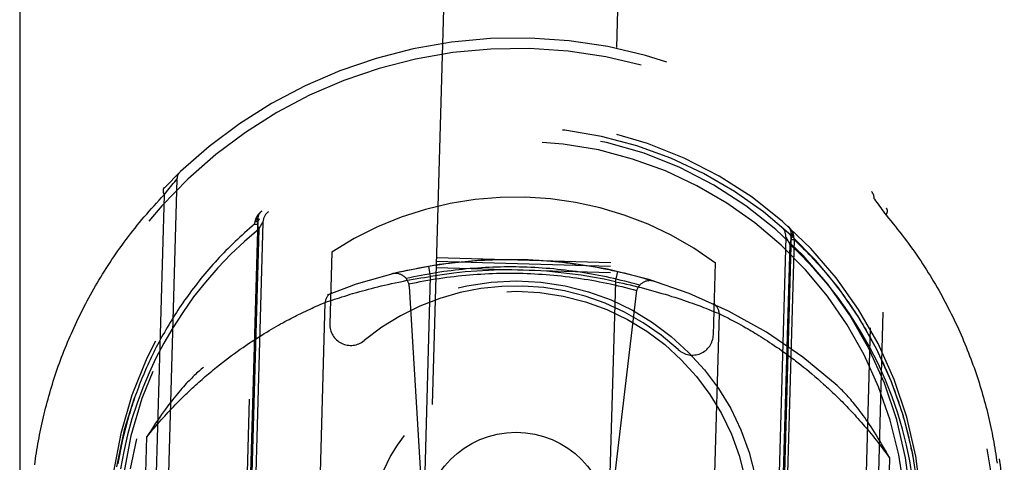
# Model space of a CAD drawing. Header units: inches. Extents: x 0 to 142, y 0 to 92.
# Tile 12 of 65: x 54.251 to 55.662, y 8.73 to 9.364. Entities that reach past the tile are written whole.
import ezdxf

# ---------------------------------------------------------------- set-up
doc = ezdxf.new("R2010")
doc.units = ezdxf.units.IN
doc.header["$LTSCALE"] = 7.824912
doc.header["$MEASUREMENT"] = 0
doc.linetypes.add('HIDDEN', pattern=[0.2, 0.1, -0.1])
doc.layers.get('0').update_dxf_attribs({"linetype": 'CONTINUOUS'})
doc.layers.add('DEFAULT_2', color=8, linetype='HIDDEN')

msp = doc.modelspace()

# ---------------------------------------------------------------- linework, layer by layer
at = {"color": 3, "linetype": 'Continuous'}
msp.add_line((54.2509, 13.4486), (54.2509, 6.9751), dxfattribs=at)
at = {"layer": 'DEFAULT_2', "color": 8, "linetype": 'HIDDEN'}
for p, q in [((55.3088, 25.2387), (54.7681, 6.2027)), ((55.018, 6.1956), (55.5587, 25.2316)), ((54.4763, 9.1359), (54.4488, 8.1689)), ((54.4711, 9.1297), (54.4731, 9.1321)), ((54.4731, 9.1321), (54.4751, 9.1345)), ((54.4751, 9.1345), (54.4762, 9.1358)), ((54.4614, 9.1177), (54.4634, 9.1202)), ((54.4634, 9.1202), (54.4653, 9.1225)), ((54.4653, 9.1225), (54.4674, 9.1251)), ((54.4674, 9.1251), (54.4692, 9.1274)), ((54.4692, 9.1274), (54.4711, 9.1297)), ((54.4581, 9.1134), (54.4319, 8.1924)), ((54.4581, 9.1134), (54.4604, 9.1163)), ((54.4604, 9.1163), (54.4614, 9.1177)), ((55.4484, 8.1405), (55.4759, 9.1075)), ((55.4759, 9.1075), (55.4761, 9.1073)), ((55.4761, 9.1073), (55.4762, 9.1071)), ((55.4762, 9.1071), (55.4779, 9.1048)), ((55.4779, 9.1048), (55.4798, 9.1024)), ((55.4798, 9.1024), (55.4816, 9.0999)), ((55.4816, 9.0999), (55.4835, 9.0972)), ((55.4835, 9.0972), (55.4853, 9.0947)), ((55.4853, 9.0947), (55.487, 9.0924)), ((55.487, 9.0924), (55.4888, 9.0898)), ((55.4888, 9.0898), (55.4907, 9.087)), ((54.5922, 9.0788), (54.5634, 8.063)), ((54.5887, 9.0752), (54.589, 9.077)), ((54.589, 9.0771), (54.589, 9.0772)), ((54.589, 9.0772), (54.589, 9.0772)), ((54.589, 9.0772), (54.5891, 9.0772)), ((54.589, 9.077), (54.589, 9.0771)), ((54.589, 9.0771), (54.589, 9.0771)), ((54.589, 9.0771), (54.589, 9.0771)), ((54.589, 9.077), (54.589, 9.077)), ((54.5891, 9.0776), (54.5892, 9.0777)), ((54.5891, 9.0775), (54.5891, 9.0776)), ((54.5891, 9.0776), (54.5891, 9.0776)), ((54.5891, 9.0774), (54.5891, 9.0775)), ((54.5891, 9.0775), (54.5891, 9.0775)), ((54.5891, 9.0775), (54.5891, 9.0775)), ((54.5891, 9.0773), (54.5891, 9.0774)), ((54.5891, 9.0774), (54.5891, 9.0774)), ((54.5891, 9.0774), (54.5891, 9.0774)), ((54.5891, 9.0774), (54.5891, 9.0774)), ((54.5891, 9.0772), (54.5891, 9.0773)), ((54.5891, 9.0773), (54.5891, 9.0773)), ((54.5891, 9.0773), (54.5891, 9.0773)), ((54.5892, 9.0777), (54.5892, 9.0777)), ((54.5892, 9.0777), (54.5892, 9.0777)), ((55.4667, 8.163), (55.4928, 9.084)), ((55.4907, 9.087), (55.4928, 9.084)), ((54.5583, 8.0383), (54.5876, 9.0713)), ((54.5935, 9.064), (54.5655, 8.0787)), ((54.5996, 9.0738), (54.5711, 8.0711)), ((54.5876, 9.0713), (54.5887, 9.0752)), ((54.5876, 9.0713), (54.592, 9.0712)), ((54.5887, 9.0752), (54.5921, 9.0751)), ((54.5935, 9.0641), (54.5962, 9.0685)), ((54.5962, 9.0685), (54.5982, 9.0716)), ((55.3493, 9.0525), (55.3208, 8.0498)), ((55.3569, 9.0571), (55.3281, 8.0413)), ((55.3611, 9.0494), (55.3318, 8.0163)), ((55.3496, 9.0519), (55.3506, 9.0502)), ((55.3506, 9.0502), (55.3523, 9.047)), ((55.3567, 9.0495), (55.3611, 9.0494)), ((55.3568, 9.0533), (55.3602, 9.0532)), ((55.3599, 9.0558), (55.3599, 9.0558)), ((55.3599, 9.0558), (55.3599, 9.0558)), ((55.3599, 9.0558), (55.3599, 9.0557)), ((55.3599, 9.0557), (55.3599, 9.0557)), ((55.3599, 9.0557), (55.3599, 9.0557)), ((55.3599, 9.0557), (55.36, 9.0556)), ((55.36, 9.0556), (55.36, 9.0556)), ((55.36, 9.0556), (55.36, 9.0556)), ((55.36, 9.0556), (55.36, 9.0555)), ((55.36, 9.0555), (55.36, 9.0555)), ((55.36, 9.0555), (55.36, 9.0555)), ((55.36, 9.0555), (55.36, 9.0555)), ((55.36, 9.0555), (55.36, 9.0554)), ((55.36, 9.0554), (55.36, 9.0554)), ((55.36, 9.0554), (55.36, 9.0554)), ((55.36, 9.0554), (55.36, 9.0553)), ((55.36, 9.0553), (55.36, 9.0553)), ((55.36, 9.0553), (55.36, 9.0553)), ((55.36, 9.0553), (55.36, 9.0552)), ((55.36, 9.0552), (55.36, 9.0552)), ((55.36, 9.0552), (55.36, 9.0552)), ((55.36, 9.0552), (55.36, 9.0551)), ((55.36, 9.0551), (55.36, 9.0551)), ((55.36, 9.0551), (55.3602, 9.0532)), ((55.3602, 9.0532), (55.3611, 9.0494)), ((55.3549, 9.0425), (55.3269, 8.0569)), ((55.3523, 9.047), (55.3549, 9.0424)), ((54.6984, 9.0313), (54.6955, 8.9285)), ((54.8483, 9.0235), (55.0982, 9.0164)), ((54.84, 8.9964), (54.8375, 9.0112)), ((54.8479, 9.0094), (55.0978, 9.0023)), ((54.8481, 9.0181), (55.098, 9.011)), ((55.2453, 8.9129), (55.2482, 9.0157)), ((54.8046, 8.9904), (54.8099, 8.9914)), ((54.8099, 8.9914), (54.8152, 8.9923)), ((54.8152, 8.9923), (54.8205, 8.9933)), ((54.8197, 8.2825), (54.84, 8.9964)), ((54.8205, 8.9933), (54.8258, 8.9942)), ((54.8258, 8.9942), (54.8311, 8.995)), ((54.8311, 8.995), (54.8364, 8.9959)), ((54.8364, 8.9959), (54.84, 8.9964)), ((55.1049, 8.9889), (55.1082, 9.0035)), ((54.7423, 8.9759), (54.7465, 8.977)), ((54.7465, 8.977), (54.7509, 8.9781)), ((54.7509, 8.9781), (54.7553, 8.9793)), ((54.7553, 8.9793), (54.7599, 8.9805)), ((54.7599, 8.9805), (54.7645, 8.9816)), ((54.7645, 8.9816), (54.7693, 8.9828)), ((54.7693, 8.9828), (54.7741, 8.9839)), ((54.7741, 8.9839), (54.7791, 8.985)), ((54.7791, 8.985), (54.7841, 8.9861)), ((54.7841, 8.9861), (54.7891, 8.9872)), ((54.7891, 8.9872), (54.7942, 8.9883)), ((54.7942, 8.9883), (54.7994, 8.9893)), ((54.7994, 8.9893), (54.8046, 8.9904)), ((54.8094, 8.982), (54.8299, 8.642)), ((55.1049, 8.9889), (55.0846, 8.275)), ((55.1049, 8.9889), (55.1102, 8.9878)), ((55.1102, 8.9878), (55.1154, 8.9866)), ((55.1154, 8.9866), (55.1207, 8.9854)), ((55.1207, 8.9854), (55.1259, 8.9842)), ((55.1259, 8.9842), (55.1312, 8.983)), ((55.1312, 8.983), (55.1364, 8.9817)), ((55.1364, 8.9817), (55.1416, 8.9804)), ((55.1416, 8.9804), (55.1467, 8.9791)), ((55.1467, 8.9791), (55.1518, 8.9777)), ((55.1518, 8.9777), (55.1568, 8.9764)), ((54.6987, 8.9626), (54.702, 8.9637)), ((54.702, 8.9637), (54.7058, 8.9649)), ((54.7058, 8.9649), (54.7092, 8.966)), ((54.7092, 8.966), (54.7129, 8.9672)), ((54.7129, 8.9672), (54.7169, 8.9684)), ((54.7169, 8.9684), (54.7212, 8.9697)), ((54.7212, 8.9697), (54.7245, 8.9708)), ((54.7245, 8.9708), (54.7281, 8.9718)), ((54.7281, 8.9718), (54.7318, 8.9729)), ((54.7318, 8.9729), (54.7343, 8.9736)), ((54.7343, 8.9736), (54.7383, 8.9747)), ((54.7383, 8.9747), (54.7423, 8.9759)), ((55.1346, 8.9727), (55.0948, 8.6344)), ((55.1568, 8.9764), (55.1618, 8.975)), ((55.1618, 8.975), (55.1667, 8.9736)), ((55.1667, 8.9736), (55.1715, 8.9722)), ((55.1715, 8.9722), (55.1763, 8.9708)), ((55.1763, 8.9708), (55.1809, 8.9694)), ((55.1809, 8.9694), (55.1855, 8.9679)), ((55.1855, 8.9679), (55.1899, 8.9665)), ((55.1899, 8.9665), (55.1942, 8.9651)), ((55.1942, 8.9651), (55.1985, 8.9637)), ((55.1985, 8.9637), (55.2026, 8.9624)), ((54.6642, 8.9483), (54.6672, 8.9497)), ((54.6672, 8.9497), (54.67, 8.951)), ((54.67, 8.951), (54.6726, 8.9522)), ((54.671, 8.3282), (54.6889, 8.9592)), ((54.6726, 8.9522), (54.6758, 8.9536)), ((54.6758, 8.9536), (54.6787, 8.9549)), ((54.6787, 8.9549), (54.6818, 8.9562)), ((54.6818, 8.9562), (54.6848, 8.9575)), ((54.6848, 8.9575), (54.6875, 8.9586)), ((54.6875, 8.9586), (54.6889, 8.9592)), ((54.6889, 8.9592), (54.692, 8.9603)), ((54.692, 8.9603), (54.6954, 8.9614)), ((54.6954, 8.9614), (54.6987, 8.9626)), ((55.2078, 8.9606), (55.2116, 8.9593)), ((55.2116, 8.9593), (55.2152, 8.958)), ((55.2152, 8.958), (55.2187, 8.9567)), ((55.2187, 8.9567), (55.2231, 8.9551)), ((55.2231, 8.9551), (55.2272, 8.9536)), ((55.2272, 8.9536), (55.231, 8.9521)), ((55.231, 8.9521), (55.2346, 8.9508)), ((55.2346, 8.9508), (55.2386, 8.9492)), ((55.2386, 8.9492), (55.2421, 8.9478)), ((54.6341, 8.9333), (54.637, 8.9348)), ((54.637, 8.9348), (54.6398, 8.9363)), ((54.6398, 8.9363), (54.6426, 8.9377)), ((54.6426, 8.9377), (54.6453, 8.9391)), ((54.6453, 8.9391), (54.6479, 8.9404)), ((54.6479, 8.9404), (54.6505, 8.9417)), ((54.6505, 8.9417), (54.6541, 8.9435)), ((54.6541, 8.9435), (54.6577, 8.9452)), ((54.6577, 8.9452), (54.661, 8.9468)), ((54.661, 8.9468), (54.6642, 8.9483)), ((55.2536, 8.9432), (55.2357, 8.3122)), ((55.2421, 8.9478), (55.2457, 8.9464)), ((55.2457, 8.9464), (55.2491, 8.945)), ((55.2491, 8.945), (55.2525, 8.9436)), ((55.2525, 8.9436), (55.2535, 8.9432)), ((55.2535, 8.9432), (55.2536, 8.9432)), ((55.2536, 8.9432), (55.2537, 8.9431)), ((55.2537, 8.9431), (55.2561, 8.942)), ((55.2561, 8.942), (55.2589, 8.9406)), ((55.2589, 8.9406), (55.2616, 8.9392)), ((55.2616, 8.9392), (55.2641, 8.938)), ((55.2641, 8.938), (55.267, 8.9365)), ((55.267, 8.9365), (55.2701, 8.9349)), ((55.2701, 8.9349), (55.2727, 8.9335)), ((54.6085, 8.9188), (54.6119, 8.9208)), ((54.6119, 8.9208), (54.6153, 8.9228)), ((54.6153, 8.9228), (54.6186, 8.9247)), ((54.6186, 8.9247), (54.6218, 8.9265)), ((54.6218, 8.9265), (54.625, 8.9283)), ((54.625, 8.9283), (54.6281, 8.93)), ((54.6281, 8.93), (54.6311, 8.9317)), ((54.6311, 8.9317), (54.6341, 8.9333)), ((55.2727, 8.9335), (55.2755, 8.9321)), ((55.2755, 8.9321), (55.2784, 8.9305)), ((55.2784, 8.9305), (55.2815, 8.9288)), ((55.2815, 8.9288), (55.2848, 8.927)), ((55.2848, 8.927), (55.2882, 8.9251)), ((55.2882, 8.9251), (55.2918, 8.923)), ((55.2918, 8.923), (55.2943, 8.9216)), ((55.2943, 8.9216), (55.2969, 8.9201)), ((54.5867, 8.9053), (54.5905, 8.9077)), ((54.5905, 8.9077), (54.5942, 8.9101)), ((54.5942, 8.9101), (54.5979, 8.9124)), ((54.5979, 8.9124), (54.6015, 8.9146)), ((54.6015, 8.9146), (54.605, 8.9167)), ((54.605, 8.9167), (54.6085, 8.9188)), ((55.2969, 8.9201), (55.2995, 8.9186)), ((55.2995, 8.9186), (55.3022, 8.917)), ((55.3022, 8.917), (55.3049, 8.9153)), ((55.3049, 8.9153), (55.3078, 8.9136)), ((55.3078, 8.9136), (55.3106, 8.9118)), ((55.3106, 8.9118), (55.3136, 8.91)), ((55.3136, 8.91), (55.3166, 8.9081)), ((55.3166, 8.9081), (55.3197, 8.9061)), ((54.567, 8.892), (54.5711, 8.8948)), ((54.5711, 8.8948), (54.5751, 8.8975)), ((54.5751, 8.8975), (54.579, 8.9002)), ((54.579, 8.9002), (54.5829, 8.9028)), ((54.5829, 8.9028), (54.5867, 8.9053)), ((55.3197, 8.9061), (55.3228, 8.9041)), ((55.3228, 8.9041), (55.326, 8.902)), ((55.326, 8.902), (55.3293, 8.8999)), ((55.3293, 8.8999), (55.3326, 8.8976)), ((55.3326, 8.8976), (55.336, 8.8953)), ((55.336, 8.8953), (55.3394, 8.893)), ((55.3394, 8.893), (55.3429, 8.8905)), ((54.5461, 8.8766), (54.5504, 8.8798)), ((54.5504, 8.8798), (54.5546, 8.883)), ((54.5546, 8.883), (54.5588, 8.8861)), ((54.5588, 8.8861), (54.5629, 8.8891)), ((54.5629, 8.8891), (54.567, 8.892)), ((55.3429, 8.8905), (55.3464, 8.888)), ((55.3464, 8.888), (55.35, 8.8854)), ((55.35, 8.8854), (55.3536, 8.8828)), ((55.3536, 8.8828), (55.3573, 8.88)), ((54.5329, 8.8662), (54.5373, 8.8698)), ((54.5373, 8.8698), (54.5417, 8.8732)), ((54.5417, 8.8732), (54.5461, 8.8766)), ((55.363, 8.8757), (55.3668, 8.8728)), ((55.3668, 8.8728), (55.3707, 8.8698)), ((55.3707, 8.8698), (55.3746, 8.8666)), ((55.3746, 8.8666), (55.3786, 8.8634)), ((55.3786, 8.8634), (55.3826, 8.8601)), ((55.3826, 8.8601), (55.3866, 8.8567)), ((55.3866, 8.8567), (55.3908, 8.8532)), ((55.3908, 8.8532), (55.3949, 8.8496)), ((55.3949, 8.8496), (55.3991, 8.846)), ((54.4267, 8.535), (54.4333, 8.7667)), ((55.4979, 8.7364), (55.4913, 8.5047))]:
    msp.add_line(p, q, dxfattribs=at)
for points in [[(54.4762, 9.1358), (54.4762, 9.1359), (54.4763, 9.1359), (54.4763, 9.1359)], [(54.4579, 9.1235), (54.4578, 9.1233), (54.4576, 9.1232), (54.4575, 9.1231), (54.4574, 9.1229), (54.4573, 9.1228), (54.4572, 9.1226), (54.4571, 9.1225), (54.457, 9.1223), (54.457, 9.1221), (54.4569, 9.122), (54.4568, 9.1218), (54.4568, 9.1216), (54.4567, 9.1214), (54.4566, 9.1212), (54.4566, 9.1211), (54.4566, 9.1209), (54.4565, 9.1207), (54.4565, 9.1205), (54.4565, 9.1203), (54.4564, 9.1201), (54.4564, 9.1198), (54.4564, 9.1196), (54.4564, 9.1194), (54.4564, 9.1192), (54.4564, 9.119), (54.4564, 9.1188), (54.4565, 9.1185), (54.4565, 9.1183), (54.4565, 9.1181), (54.4565, 9.1178), (54.4566, 9.1176), (54.4566, 9.1174), (54.4567, 9.1171), (54.4567, 9.1169), (54.4568, 9.1166), (54.4569, 9.1164), (54.4569, 9.1161), (54.457, 9.1159), (54.4571, 9.1157), (54.4572, 9.1154), (54.4573, 9.1152), (54.4574, 9.1149), (54.4575, 9.1146), (54.4576, 9.1144), (54.4577, 9.1141), (54.4578, 9.1139), (54.458, 9.1136), (54.4581, 9.1134)], [(54.2724, 8.7265), (54.273, 8.7308), (54.2736, 8.7351), (54.2742, 8.7394), (54.2749, 8.7437), (54.2756, 8.7479), (54.2763, 8.7522), (54.277, 8.7565), (54.2778, 8.7608), (54.2786, 8.7651), (54.2794, 8.7694), (54.2802, 8.7736), (54.2811, 8.7779), (54.282, 8.7822), (54.2829, 8.7865), (54.2839, 8.7908), (54.2849, 8.7951), (54.2859, 8.7994), (54.287, 8.8036), (54.288, 8.8079), (54.2892, 8.8122), (54.2903, 8.8165), (54.2915, 8.8208), (54.2927, 8.8251), (54.2939, 8.8294), (54.2951, 8.8336), (54.2964, 8.8379), (54.2978, 8.8422), (54.2991, 8.8465), (54.3005, 8.8508), (54.3019, 8.8551), (54.3033, 8.8593), (54.3048, 8.8636), (54.3063, 8.8679), (54.3079, 8.8722), (54.3094, 8.8765), (54.311, 8.8807), (54.3127, 8.885), (54.3143, 8.8893), (54.316, 8.8936), (54.3178, 8.8979), (54.3195, 8.9021), (54.3213, 8.9064), (54.3232, 8.9107), (54.325, 8.9149), (54.3269, 8.9192), (54.3289, 8.9235), (54.3308, 8.9277), (54.3328, 8.932), (54.3349, 8.9362), (54.3369, 8.9405), (54.339, 8.9447), (54.3412, 8.949), (54.3434, 8.9532), (54.3456, 8.9575), (54.3478, 8.9617), (54.3501, 8.9659), (54.3524, 8.9702), (54.3548, 8.9744), (54.3572, 8.9786), (54.3596, 8.9828), (54.3621, 8.987), (54.3646, 8.9912), (54.3671, 8.9954), (54.3697, 8.9996), (54.3723, 9.0038), (54.375, 9.008), (54.3777, 9.0122), (54.3804, 9.0163), (54.3832, 9.0205), (54.386, 9.0247), (54.3888, 9.0288), (54.3917, 9.0329), (54.3946, 9.0371), (54.3976, 9.0412), (54.4006, 9.0453), (54.4037, 9.0494), (54.4068, 9.0535), (54.4099, 9.0576), (54.4131, 9.0616), (54.4163, 9.0657), (54.4195, 9.0697), (54.4228, 9.0738), (54.4262, 9.0778), (54.4295, 9.0818), (54.433, 9.0858), (54.4364, 9.0898), (54.4399, 9.0937), (54.4435, 9.0977), (54.4471, 9.1016), (54.4507, 9.1056), (54.4544, 9.1095), (54.4581, 9.1134)], [(54.5892, 9.0777), (54.5893, 9.078), (54.5893, 9.0782), (54.5894, 9.0785), (54.5895, 9.0787), (54.5896, 9.079), (54.5897, 9.0792), (54.5898, 9.0794), (54.5899, 9.0797), (54.59, 9.0799), (54.5901, 9.0801), (54.5902, 9.0804), (54.5903, 9.0806), (54.5904, 9.0808), (54.5905, 9.0811), (54.5906, 9.0813), (54.5907, 9.0815), (54.5908, 9.0817), (54.591, 9.082), (54.5911, 9.0822), (54.5912, 9.0824), (54.5913, 9.0826), (54.5915, 9.0829), (54.5916, 9.0831), (54.5917, 9.0833), (54.5919, 9.0835), (54.592, 9.0837), (54.5921, 9.0839), (54.5923, 9.0841), (54.5924, 9.0844), (54.5926, 9.0846), (54.5927, 9.0848), (54.5929, 9.085), (54.593, 9.0852), (54.5932, 9.0854), (54.5933, 9.0856), (54.5935, 9.0858), (54.5937, 9.086), (54.5938, 9.0862), (54.594, 9.0864), (54.5942, 9.0866), (54.5943, 9.0868), (54.5945, 9.0869), (54.5947, 9.0871), (54.5948, 9.0873), (54.595, 9.0875), (54.5952, 9.0877), (54.5954, 9.0879), (54.5956, 9.0881), (54.5957, 9.0882), (54.5959, 9.0884), (54.5961, 9.0886), (54.5963, 9.0888), (54.5965, 9.0889), (54.5967, 9.0891), (54.5969, 9.0893), (54.5971, 9.0894), (54.5972, 9.0896), (54.5974, 9.0898), (54.5976, 9.0899), (54.5978, 9.0901)], [(55.4928, 9.084), (55.493, 9.0842), (55.4931, 9.0845), (55.4932, 9.0847), (55.4934, 9.085), (55.4935, 9.0852), (55.4936, 9.0855), (55.4937, 9.0857), (55.4938, 9.086), (55.4939, 9.0862), (55.494, 9.0864), (55.4941, 9.0867), (55.4942, 9.0869), (55.4943, 9.0872), (55.4944, 9.0874), (55.4944, 9.0877), (55.4945, 9.0879), (55.4945, 9.0881), (55.4946, 9.0884), (55.4946, 9.0886), (55.4947, 9.0888), (55.4947, 9.089), (55.4948, 9.0893), (55.4948, 9.0895), (55.4948, 9.0897), (55.4948, 9.0899), (55.4948, 9.0901), (55.4948, 9.0904), (55.4948, 9.0906), (55.4948, 9.0908), (55.4948, 9.091), (55.4948, 9.0912), (55.4948, 9.0914), (55.4947, 9.0916), (55.4947, 9.0918), (55.4946, 9.092), (55.4946, 9.0921), (55.4945, 9.0923), (55.4945, 9.0925), (55.4944, 9.0927), (55.4944, 9.0928), (55.4943, 9.093), (55.4942, 9.0932), (55.4941, 9.0933), (55.494, 9.0935), (55.4939, 9.0936), (55.4938, 9.0938), (55.4937, 9.0939), (55.4936, 9.0941)], [(54.589, 9.077), (54.5892, 9.0771), (54.5894, 9.0771), (54.5896, 9.0772), (54.5897, 9.0772), (54.5899, 9.0773), (54.5901, 9.0773), (54.5902, 9.0774), (54.5904, 9.0774), (54.5905, 9.0775), (54.5907, 9.0775), (54.5908, 9.0776), (54.5909, 9.0776), (54.5911, 9.0777), (54.5912, 9.0777), (54.5913, 9.0778), (54.5914, 9.0778), (54.5915, 9.0779), (54.5916, 9.078), (54.5917, 9.078), (54.5917, 9.0781), (54.5918, 9.0781), (54.5919, 9.0782), (54.592, 9.0783), (54.592, 9.0783), (54.5921, 9.0784), (54.5921, 9.0784), (54.5921, 9.0785), (54.5922, 9.0786), (54.5922, 9.0786), (54.5922, 9.0787), (54.5922, 9.0788), (54.5922, 9.0788)], [(54.5891, 9.0776), (54.5891, 9.0776), (54.5891, 9.0776)], [(54.5892, 9.0777), (54.5894, 9.0778), (54.5896, 9.0779), (54.5897, 9.078), (54.5899, 9.078), (54.5901, 9.0781), (54.5902, 9.0782), (54.5904, 9.0783), (54.5905, 9.0784), (54.5907, 9.0784), (54.5908, 9.0785), (54.591, 9.0786), (54.5911, 9.0787), (54.5912, 9.0788), (54.5913, 9.0789), (54.5914, 9.0789), (54.5915, 9.079), (54.5916, 9.0791), (54.5917, 9.0792), (54.5918, 9.0793), (54.5919, 9.0794), (54.592, 9.0795), (54.592, 9.0796), (54.5921, 9.0797), (54.5922, 9.0798), (54.5922, 9.0798), (54.5922, 9.0799), (54.5923, 9.08), (54.5923, 9.0801), (54.5923, 9.0802), (54.5923, 9.0803)], [(54.5949, 9.0792), (54.5938, 9.078), (54.5929, 9.0765), (54.5923, 9.0748), (54.5919, 9.073), (54.5919, 9.0709), (54.5921, 9.0687), (54.5926, 9.0664), (54.5935, 9.0641)], [(55.4928, 9.084), (55.4962, 9.08), (55.4996, 9.076), (55.5029, 9.0719), (55.5062, 9.0679), (55.5094, 9.0638), (55.5127, 9.0598), (55.5158, 9.0557), (55.5189, 9.0516), (55.522, 9.0475), (55.5251, 9.0434), (55.5281, 9.0393), (55.531, 9.0352), (55.5339, 9.031), (55.5368, 9.0269), (55.5397, 9.0227), (55.5425, 9.0186), (55.5452, 9.0144), (55.548, 9.0102), (55.5506, 9.006), (55.5533, 9.0018), (55.5559, 8.9976), (55.5585, 8.9934), (55.561, 8.9892), (55.5635, 8.985), (55.566, 8.9808), (55.5684, 8.9766), (55.5708, 8.9724), (55.5731, 8.9681), (55.5754, 8.9639), (55.5777, 8.9597), (55.5799, 8.9554), (55.5821, 8.9512), (55.5843, 8.9469), (55.5864, 8.9427), (55.5885, 8.9384), (55.5906, 8.9341), (55.5926, 8.9299), (55.5946, 8.9256), (55.5966, 8.9214), (55.5985, 8.9171), (55.6004, 8.9128), (55.6022, 8.9085), (55.6041, 8.9043), (55.6058, 8.9), (55.6076, 8.8957), (55.6093, 8.8914), (55.611, 8.8872), (55.6127, 8.8829), (55.6143, 8.8786), (55.6159, 8.8743), (55.6174, 8.87), (55.619, 8.8658), (55.6205, 8.8615), (55.6219, 8.8572), (55.6233, 8.8529), (55.6247, 8.8486), (55.6261, 8.8444), (55.6275, 8.8401), (55.6288, 8.8358), (55.63, 8.8315), (55.6313, 8.8272), (55.6325, 8.823), (55.6337, 8.8187), (55.6348, 8.8144), (55.636, 8.8101), (55.6371, 8.8058), (55.6381, 8.8016), (55.6392, 8.7973), (55.6402, 8.793), (55.6412, 8.7888), (55.6421, 8.7845), (55.643, 8.7802), (55.6439, 8.7759), (55.6448, 8.7717), (55.6456, 8.7674), (55.6464, 8.7631), (55.6472, 8.7589), (55.648, 8.7546), (55.6487, 8.7503), (55.6494, 8.7461), (55.65, 8.7418), (55.6507, 8.7376), (55.6513, 8.7333), (55.6519, 8.729)], [(54.5876, 9.0713), (54.584, 9.0683), (54.5804, 9.0652), (54.5769, 9.0621), (54.5733, 9.059), (54.5699, 9.0558), (54.5664, 9.0527), (54.563, 9.0495), (54.5597, 9.0463), (54.5563, 9.0431), (54.553, 9.0399), (54.5498, 9.0367), (54.5466, 9.0334), (54.5434, 9.0301), (54.5402, 9.0269), (54.5371, 9.0236), (54.5341, 9.0203), (54.531, 9.0169), (54.528, 9.0136), (54.5251, 9.0103), (54.5222, 9.0069), (54.5193, 9.0035), (54.5164, 9.0001), (54.5136, 8.9967), (54.5108, 8.9933), (54.5081, 8.9899), (54.5054, 8.9865), (54.5027, 8.9831), (54.5, 8.9796), (54.4974, 8.9762), (54.4949, 8.9727), (54.4923, 8.9692), (54.4898, 8.9657), (54.4873, 8.9623), (54.4849, 8.9588), (54.4825, 8.9553), (54.4801, 8.9518), (54.4778, 8.9482), (54.4755, 8.9447), (54.4732, 8.9412), (54.471, 8.9377), (54.4688, 8.9341), (54.4666, 8.9306), (54.4645, 8.927), (54.4624, 8.9235), (54.4603, 8.9199), (54.4583, 8.9163), (54.4563, 8.9128), (54.4543, 8.9092), (54.4523, 8.9056), (54.4504, 8.902), (54.4485, 8.8985), (54.4467, 8.8949), (54.4448, 8.8913), (54.443, 8.8877), (54.4413, 8.8841), (54.4395, 8.8805), (54.4378, 8.8769), (54.4362, 8.8733), (54.4345, 8.8696), (54.4329, 8.866), (54.4313, 8.8624), (54.4298, 8.8588), (54.4282, 8.8552), (54.4267, 8.8516), (54.4252, 8.8479), (54.4238, 8.8443), (54.4224, 8.8407), (54.421, 8.8371), (54.4196, 8.8334), (54.4183, 8.8298), (54.417, 8.8262), (54.4157, 8.8225), (54.4145, 8.8189), (54.4132, 8.8153), (54.412, 8.8116), (54.4109, 8.808), (54.4097, 8.8044), (54.4086, 8.8007), (54.4075, 8.7971), (54.4065, 8.7934), (54.4054, 8.7898), (54.4044, 8.7862), (54.4034, 8.7825), (54.4025, 8.7789), (54.4015, 8.7752), (54.4006, 8.7716), (54.3997, 8.7679), (54.3989, 8.7643), (54.398, 8.7607), (54.3972, 8.757), (54.3965, 8.7534), (54.3957, 8.7497), (54.395, 8.7461), (54.3943, 8.7424), (54.3936, 8.7388), (54.3929, 8.7351), (54.3923, 8.7315), (54.3917, 8.7278)], [(54.5935, 9.064), (54.5731, 9.0466), (54.5537, 9.0282), (54.535, 9.0088), (54.5172, 8.9884), (54.5003, 8.967), (54.4846, 8.945), (54.4703, 8.9229), (54.4574, 8.9007)], [(54.5982, 9.0716), (54.5992, 9.0733), (54.5995, 9.0737), (54.5996, 9.0738)], [(55.352, 9.0687), (55.3521, 9.0685), (55.3523, 9.0683), (55.3525, 9.0682), (55.3527, 9.068), (55.3529, 9.0678), (55.3531, 9.0676), (55.3533, 9.0674), (55.3534, 9.0673), (55.3536, 9.0671), (55.3538, 9.0669), (55.354, 9.0667), (55.3541, 9.0665), (55.3543, 9.0663), (55.3545, 9.0661), (55.3546, 9.0659), (55.3548, 9.0657), (55.355, 9.0655), (55.3551, 9.0653), (55.3553, 9.0651), (55.3554, 9.0649), (55.3556, 9.0647), (55.3557, 9.0645), (55.3559, 9.0643), (55.356, 9.0641), (55.3562, 9.0639), (55.3563, 9.0637), (55.3565, 9.0635), (55.3566, 9.0633), (55.3568, 9.0631), (55.3569, 9.0629), (55.357, 9.0626), (55.3572, 9.0624), (55.3573, 9.0622), (55.3574, 9.062), (55.3575, 9.0618), (55.3577, 9.0615), (55.3578, 9.0613), (55.3579, 9.0611), (55.358, 9.0609), (55.3581, 9.0606), (55.3583, 9.0604), (55.3584, 9.0602), (55.3585, 9.0599), (55.3586, 9.0597), (55.3587, 9.0595), (55.3588, 9.0592), (55.3589, 9.059), (55.359, 9.0588), (55.3591, 9.0585), (55.3592, 9.0583), (55.3592, 9.0581), (55.3593, 9.0578), (55.3594, 9.0576), (55.3595, 9.0573), (55.3596, 9.0571), (55.3596, 9.0568), (55.3597, 9.0566), (55.3598, 9.0564), (55.3598, 9.0561)], [(55.3493, 9.0525), (55.3494, 9.0524), (55.3496, 9.0519)], [(55.3549, 9.0424), (55.3558, 9.0447), (55.3565, 9.047), (55.3568, 9.0492), (55.3569, 9.0512), (55.3567, 9.0531), (55.3561, 9.0549), (55.3553, 9.0563), (55.3542, 9.0576)], [(55.3569, 9.0586), (55.3569, 9.0585), (55.3569, 9.0584), (55.3569, 9.0583), (55.357, 9.0582), (55.357, 9.0581), (55.357, 9.058), (55.3571, 9.0579), (55.3571, 9.0578), (55.3572, 9.0577), (55.3573, 9.0576), (55.3574, 9.0576), (55.3574, 9.0575), (55.3575, 9.0574), (55.3576, 9.0573), (55.3577, 9.0572), (55.3578, 9.0571), (55.3579, 9.057), (55.358, 9.0569), (55.3582, 9.0568), (55.3583, 9.0567), (55.3584, 9.0566), (55.3586, 9.0565), (55.3587, 9.0564), (55.3589, 9.0564), (55.359, 9.0563), (55.3592, 9.0562), (55.3594, 9.0561), (55.3595, 9.056), (55.3597, 9.0559), (55.3599, 9.0559)], [(55.3569, 9.0571), (55.3569, 9.057), (55.3569, 9.057), (55.3569, 9.0569), (55.357, 9.0568), (55.357, 9.0568), (55.357, 9.0567), (55.3571, 9.0567), (55.3571, 9.0566), (55.3572, 9.0565), (55.3572, 9.0565), (55.3573, 9.0564), (55.3574, 9.0563), (55.3574, 9.0563), (55.3575, 9.0562), (55.3576, 9.0561), (55.3577, 9.0561), (55.3578, 9.056), (55.3579, 9.056), (55.358, 9.0559), (55.3581, 9.0558), (55.3583, 9.0558), (55.3584, 9.0557), (55.3585, 9.0556), (55.3587, 9.0556), (55.3588, 9.0555), (55.359, 9.0555), (55.3591, 9.0554), (55.3593, 9.0553), (55.3595, 9.0553), (55.3597, 9.0552), (55.3598, 9.0552), (55.36, 9.0551)], [(55.3598, 9.0561), (55.3599, 9.0558), (55.3599, 9.0558)], [(55.3611, 9.0494), (55.3645, 9.0461), (55.3679, 9.0428), (55.3713, 9.0395), (55.3747, 9.0362), (55.3779, 9.0329), (55.3812, 9.0295), (55.3844, 9.0262), (55.3876, 9.0228), (55.3907, 9.0194), (55.3938, 9.016), (55.3969, 9.0126), (55.3999, 9.0092), (55.4029, 9.0057), (55.4059, 9.0023), (55.4088, 8.9988), (55.4117, 8.9953), (55.4145, 8.9918), (55.4173, 8.9883), (55.4201, 8.9848), (55.4228, 8.9813), (55.4255, 8.9778), (55.4281, 8.9742), (55.4308, 8.9707), (55.4334, 8.9671), (55.4359, 8.9636), (55.4384, 8.96), (55.4409, 8.9564), (55.4433, 8.9528), (55.4457, 8.9492), (55.4481, 8.9456), (55.4504, 8.942), (55.4527, 8.9384), (55.455, 8.9348), (55.4572, 8.9311), (55.4594, 8.9275), (55.4616, 8.9239), (55.4637, 8.9202), (55.4658, 8.9166), (55.4679, 8.9129), (55.4699, 8.9093), (55.4719, 8.9056), (55.4739, 8.902), (55.4758, 8.8983), (55.4777, 8.8946), (55.4796, 8.891), (55.4814, 8.8873), (55.4832, 8.8836), (55.485, 8.8799), (55.4868, 8.8762), (55.4885, 8.8726), (55.4902, 8.8689), (55.4918, 8.8652), (55.4934, 8.8615), (55.495, 8.8578), (55.4966, 8.8541), (55.4981, 8.8504), (55.4996, 8.8467), (55.5011, 8.843), (55.5025, 8.8393), (55.5039, 8.8356), (55.5053, 8.8319), (55.5066, 8.8282), (55.508, 8.8245), (55.5093, 8.8208), (55.5105, 8.8171), (55.5118, 8.8134), (55.513, 8.8097), (55.5142, 8.806), (55.5153, 8.8023), (55.5164, 8.7986), (55.5175, 8.7949), (55.5186, 8.7912), (55.5196, 8.7875), (55.5207, 8.7838), (55.5216, 8.7801), (55.5226, 8.7764), (55.5235, 8.7727), (55.5244, 8.769), (55.5253, 8.7653), (55.5262, 8.7616), (55.527, 8.7579), (55.5278, 8.7543), (55.5286, 8.7506), (55.5293, 8.7469), (55.5301, 8.7432), (55.5308, 8.7395), (55.5315, 8.7358), (55.5321, 8.7321), (55.5327, 8.7284)], [(55.4814, 8.8716), (55.4687, 8.8964), (55.4549, 8.9205), (55.4398, 8.944), (55.4237, 8.9666), (55.4068, 8.9879), (55.3895, 9.0078), (55.3722, 9.026), (55.3549, 9.0425)], [(54.7846, 9.0002), (54.7901, 9.0015), (54.7955, 9.0028), (54.801, 9.004), (54.8064, 9.0052), (54.8119, 9.0064), (54.8174, 9.0075), (54.8229, 9.0086), (54.8284, 9.0096), (54.8339, 9.0106), (54.8394, 9.0115), (54.8449, 9.0124), (54.8505, 9.0132), (54.856, 9.014), (54.8616, 9.0148), (54.8671, 9.0155), (54.8727, 9.0162), (54.8782, 9.0168), (54.8838, 9.0174), (54.8894, 9.0179), (54.8949, 9.0184), (54.9005, 9.0188), (54.9061, 9.0192), (54.9117, 9.0196), (54.9173, 9.0199), (54.9229, 9.0202), (54.9285, 9.0204), (54.9341, 9.0206), (54.9397, 9.0207), (54.9452, 9.0208), (54.9508, 9.0208), (54.9564, 9.0208), (54.962, 9.0208), (54.9676, 9.0207), (54.9732, 9.0205), (54.9788, 9.0204), (54.9844, 9.0201), (54.99, 9.0199), (54.9956, 9.0196), (55.0012, 9.0192), (55.0068, 9.0188), (55.0123, 9.0183), (55.0179, 9.0178), (55.0235, 9.0173), (55.029, 9.0167), (55.0346, 9.0161), (55.0402, 9.0154), (55.0457, 9.0147), (55.0513, 9.014), (55.0568, 9.0131), (55.0623, 9.0123), (55.0679, 9.0114), (55.0734, 9.0105), (55.0789, 9.0095), (55.0844, 9.0085), (55.0899, 9.0074), (55.0954, 9.0063), (55.1008, 9.0051), (55.1063, 9.0039), (55.1118, 9.0027), (55.1172, 9.0014), (55.1226, 9.0001), (55.1281, 8.9987), (55.1335, 8.9973), (55.1389, 8.9958), (55.1443, 8.9943), (55.1497, 8.9927), (55.155, 8.9912), (55.1604, 8.9895)], [(55.1396, 8.9838), (55.1344, 8.9853), (55.1291, 8.9868), (55.1238, 8.9882), (55.1185, 8.9895), (55.1132, 8.9908), (55.1079, 8.9921), (55.1026, 8.9933), (55.0972, 8.9945), (55.0919, 8.9957), (55.0865, 8.9968), (55.0812, 8.9978), (55.0758, 8.9989), (55.0705, 8.9998), (55.0651, 9.0007), (55.0597, 9.0016), (55.0543, 9.0025), (55.0489, 9.0033), (55.0435, 9.004), (55.0381, 9.0047), (55.0327, 9.0054), (55.0273, 9.006), (55.0219, 9.0066), (55.0164, 9.0071), (55.011, 9.0076), (55.0056, 9.008), (55.0001, 9.0084), (54.9947, 9.0088), (54.9893, 9.0091), (54.9838, 9.0094), (54.9784, 9.0096), (54.9729, 9.0098), (54.9675, 9.0099), (54.962, 9.01), (54.9566, 9.01), (54.9511, 9.01), (54.9457, 9.01), (54.9402, 9.0099), (54.9348, 9.0098), (54.9293, 9.0096), (54.9239, 9.0094), (54.9184, 9.0091), (54.913, 9.0088), (54.9076, 9.0084), (54.9021, 9.008), (54.8967, 9.0076), (54.8913, 9.0071), (54.8858, 9.0066), (54.8804, 9.006), (54.875, 9.0054), (54.8696, 9.0047), (54.8642, 9.004), (54.8587, 9.0033), (54.8533, 9.0025), (54.8479, 9.0016), (54.8426, 9.0007), (54.8372, 8.9998), (54.8318, 8.9988), (54.8264, 8.9978), (54.8211, 8.9968), (54.8157, 8.9957), (54.8104, 8.9945), (54.805, 8.9933)], [(54.8088, 8.9857), (54.8142, 8.9868), (54.8196, 8.9879), (54.825, 8.989), (54.8304, 8.99), (54.8358, 8.9909), (54.8412, 8.9919), (54.8467, 8.9928), (54.8521, 8.9936), (54.8575, 8.9944), (54.863, 8.9952), (54.8684, 8.9959), (54.8739, 8.9965), (54.8794, 8.9971), (54.8848, 8.9977), (54.8903, 8.9983), (54.8958, 8.9987), (54.9012, 8.9992), (54.9067, 8.9996), (54.9122, 8.9999), (54.9177, 9.0003), (54.9232, 9.0005), (54.9287, 9.0007), (54.9342, 9.0009), (54.9397, 9.001), (54.9452, 9.0011), (54.9507, 9.0012), (54.9562, 9.0012), (54.9617, 9.0011), (54.9672, 9.001), (54.9727, 9.0009)], [(54.9727, 9.0009), (54.9782, 9.0007), (54.9837, 9.0005), (54.9891, 9.0002), (54.9946, 8.9999), (55.0001, 8.9996), (55.0056, 8.9992), (55.0111, 8.9987), (55.0166, 8.9982), (55.022, 8.9977), (55.0275, 8.9971), (55.033, 8.9965), (55.0384, 8.9958), (55.0439, 8.9951), (55.0493, 8.9944), (55.0548, 8.9936), (55.0602, 8.9927), (55.0656, 8.9919), (55.071, 8.9909), (55.0765, 8.99), (55.0819, 8.9889), (55.0873, 8.9879), (55.0926, 8.9868), (55.098, 8.9856), (55.1034, 8.9844), (55.1087, 8.9832), (55.1141, 8.9819), (55.1194, 8.9806), (55.1248, 8.9792), (55.1301, 8.9778), (55.1354, 8.9764)], [(55.2026, 8.9624), (55.2065, 8.961), (55.2078, 8.9606)], [(54.4574, 8.9007), (54.4463, 8.8794), (54.4363, 8.8581), (54.4273, 8.8367), (54.4192, 8.8149), (54.4119, 8.7926), (54.4055, 8.7696), (54.4, 8.7457), (54.3953, 8.721)], [(55.3573, 8.88), (55.3611, 8.8772), (55.363, 8.8757)], [(54.4333, 8.7667), (54.4359, 8.7698), (54.4384, 8.7729), (54.441, 8.776), (54.4436, 8.7791), (54.4461, 8.782), (54.4487, 8.785), (54.4512, 8.7879), (54.4538, 8.7908), (54.4563, 8.7936), (54.4588, 8.7964), (54.4614, 8.7992), (54.4639, 8.8019), (54.4664, 8.8046), (54.4689, 8.8072), (54.4714, 8.8098), (54.4738, 8.8124), (54.4763, 8.8149), (54.4788, 8.8174), (54.4813, 8.8199), (54.4837, 8.8223), (54.4861, 8.8247), (54.4886, 8.8271), (54.491, 8.8294), (54.4934, 8.8317), (54.4958, 8.834), (54.4982, 8.8362), (54.5006, 8.8384), (54.503, 8.8406), (54.5053, 8.8427), (54.5077, 8.8448), (54.51, 8.8469), (54.5124, 8.849), (54.5147, 8.851), (54.517, 8.853), (54.5193, 8.855), (54.5216, 8.8569), (54.5239, 8.8588), (54.5262, 8.8607), (54.5284, 8.8626), (54.5307, 8.8644), (54.5329, 8.8662)], [(54.5143, 8.866), (54.5128, 8.8648), (54.5112, 8.8635), (54.5096, 8.8621), (54.508, 8.8607), (54.5063, 8.8592), (54.5046, 8.8577), (54.5029, 8.8561), (54.5011, 8.8544), (54.4993, 8.8526), (54.4975, 8.8508), (54.4956, 8.8489), (54.4937, 8.847), (54.4917, 8.8449), (54.4897, 8.8428), (54.4877, 8.8406), (54.4856, 8.8383), (54.4835, 8.8359), (54.4813, 8.8334), (54.4791, 8.8308), (54.4769, 8.8281), (54.4746, 8.8253), (54.4722, 8.8224), (54.4699, 8.8194), (54.4674, 8.8163), (54.4649, 8.813), (54.4624, 8.8096), (54.4598, 8.8061), (54.4571, 8.8024), (54.4544, 8.7986), (54.4516, 8.7946), (54.4488, 8.7904), (54.4458, 8.7861), (54.4428, 8.7816), (54.4398, 8.7768), (54.4366, 8.7719), (54.4333, 8.7667)], [(55.5332, 8.6888), (55.5305, 8.7102), (55.5268, 8.7322), (55.5222, 8.7546), (55.5165, 8.7774), (55.5096, 8.8006), (55.5015, 8.8241), (55.4921, 8.8478), (55.4814, 8.8716)], [(55.3991, 8.846), (55.4033, 8.8422), (55.4055, 8.8402), (55.4076, 8.8383), (55.4098, 8.8363), (55.412, 8.8343), (55.4141, 8.8322), (55.4163, 8.8301), (55.4185, 8.828), (55.4207, 8.8259), (55.4229, 8.8237), (55.4252, 8.8215), (55.4274, 8.8193), (55.4297, 8.8171), (55.4319, 8.8148), (55.4342, 8.8125), (55.4364, 8.8101), (55.4387, 8.8077), (55.441, 8.8053), (55.4433, 8.8029), (55.4456, 8.8004), (55.4479, 8.7979), (55.4502, 8.7954), (55.4526, 8.7928), (55.4549, 8.7902), (55.4573, 8.7875), (55.4596, 8.7848), (55.462, 8.7821), (55.4643, 8.7793), (55.4667, 8.7765), (55.4691, 8.7737), (55.4714, 8.7708), (55.4738, 8.7679), (55.4762, 8.7649), (55.4786, 8.7619), (55.481, 8.7589), (55.4834, 8.7558), (55.4858, 8.7527), (55.4882, 8.7495), (55.4906, 8.7463), (55.493, 8.7431), (55.4955, 8.7398), (55.4979, 8.7364)], [(55.4979, 8.7364), (55.4949, 8.7418), (55.492, 8.7469), (55.4892, 8.7518), (55.4865, 8.7565), (55.4838, 8.761), (55.4812, 8.7653), (55.4786, 8.7695), (55.4761, 8.7735), (55.4737, 8.7773), (55.4713, 8.7809), (55.4689, 8.7845), (55.4666, 8.7879), (55.4644, 8.7911), (55.4622, 8.7943), (55.46, 8.7973), (55.4579, 8.8002), (55.4558, 8.803), (55.4537, 8.8058), (55.4517, 8.8084), (55.4497, 8.8109), (55.4478, 8.8133), (55.4459, 8.8156), (55.444, 8.8179), (55.4422, 8.82), (55.4404, 8.8221), (55.4386, 8.8241), (55.4369, 8.826), (55.4352, 8.8279), (55.4335, 8.8296), (55.4318, 8.8313), (55.4302, 8.833), (55.4287, 8.8345), (55.4271, 8.8361), (55.4256, 8.8375), (55.4241, 8.8389), (55.4226, 8.8402)]]:
    msp.add_lwpolyline(points, dxfattribs=at)
for radius in [0.35, 0.335, 0.205, 0.133]:
    msp.add_circle((54.9624, 8.6402), radius, dxfattribs=at)
for centre, radius, start, end in [((54.9624, 8.6382), 0.7, 303.8857, 232.8605), ((54.9624, 8.6382), 0.685, 303.8857, 232.8605), ((54.9623, 8.6357), 0.5825, 358.6195, 178.1267), ((54.9621, 8.6302), 0.58, 6.0353, 170.7109), ((54.9623, 8.6357), 0.5675, 358.6228, 178.1234), ((54.9621, 8.6302), 0.56, 6.0393, 170.7004), ((54.4913, 9.1355), 0.015, 133.4479, 178.3731), ((55.4609, 9.108), 0.015, 358.3731, 43.2983), ((54.9621, 8.6302), 0.48, 53.4192, 123.327), ((54.6072, 9.0784), 0.015, 128.7318, 178.3731), ((54.6196, 9.0732), 0.02, 127.7109, 178.3714), ((55.3293, 9.0531), 0.02, 358.3731, 49.0325), ((55.3419, 9.0575), 0.015, 358.3731, 48.0144), ((54.9534, 8.3208), 0.7, 47.9021, 128.8441), ((54.9534, 8.3208), 0.685, 77.22, 99.5261), ((54.7894, 8.9808), 0.02, 3.4527, 103.9482), ((54.9624, 8.6402), 0.3425, 47.247, 129.4992), ((55.1545, 8.9704), 0.02, 72.7979, 173.2935), ((54.7039, 8.9588), 0.015, 111.3594, 178.3731), ((55.2386, 8.9436), 0.015, 358.3731, 65.3868), ((54.7255, 8.9276), 0.03, 178.3731, 309.4992), ((55.2153, 8.9137), 0.03, 227.247, 358.3731)]:
    msp.add_arc(centre, radius, start, end, dxfattribs=at)

doc.saveas('drawing.dxf')
